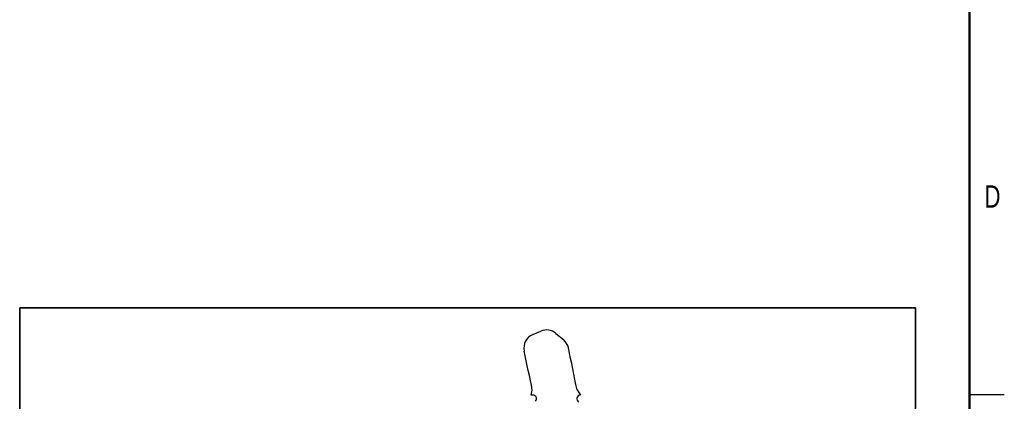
# Model space of a CAD drawing. Header units: inches. Extents: x 0.1 to 87.3, y 0.1 to 33.9.
# Tile 100 of 161: x 33.3 to 43.9, y 12.7 to 16.8. Entities that reach past the tile are written whole.
import ezdxf

# ---------------------------------------------------------------- set-up
doc = ezdxf.new("R2010")
doc.units = ezdxf.units.IN
doc.header["$MEASUREMENT"] = 0
doc.layers.add('BOARDER_2', color=5, linetype='Continuous', lineweight=35)
doc.styles.add('SLDTEXTSTYLE0', font='TXT', dxfattribs={"width": 0.75})

msp = doc.modelspace()

# ---------------------------------------------------------------- linework, layer by layer
at = {"color": 7, "linetype": 'Continuous', "lineweight": 50}
msp.add_line((43.5, 33.5), (43.5, 0.5), dxfattribs=at)
at = {"color": 7, "linetype": 'Continuous', "lineweight": 25}
for p, q in [((38.803543, 13.394449), (38.889944, 13.43043)), ((38.803543, 13.394449), (38.889944, 13.43043)), ((39.051054, 13.406238), (39.13237, 13.338757)), ((39.051054, 13.406238), (39.13237, 13.338757)), ((38.78645, 12.740258), (38.79725, 12.795495)), ((38.78645, 12.740258), (38.79725, 12.795495)), ((39.278295, 12.798853), (39.314972, 12.743616)), ((39.278295, 12.798853), (39.314972, 12.743616)), ((43.5, 12.75), (43.875, 12.75))]:
    msp.add_line(p, q, dxfattribs=at)
for centre, radius, start, end in [((38.864085, 13.249071), 0.15748, 112.6090658, 192.0762539), ((38.864085, 13.249071), 0.15748, 112.6090658, 192.0762539), ((38.950486, 13.285052), 0.15748, 50.3118642, 112.6090658), ((38.950486, 13.285052), 0.15748, 50.3118642, 112.6090658), ((39.031802, 13.217571), 0.15748, 11.9640122, 50.3118642), ((39.031802, 13.217571), 0.15748, 11.9640122, 50.3118642), ((6.126906, 6.245018), 33.793008, 11.1828408, 11.9640122), ((6.126906, 6.245018), 33.793008, 11.1828408, 11.9640122), ((6.126906, 6.245018), 33.320567, 11.3375985, 12.0762539), ((6.126906, 6.245018), 33.320567, 11.3375985, 12.0762539), ((38.802383, 12.704256), 0.03937, 314.490177, 113.8720705), ((38.802383, 12.704256), 0.03937, 314.490177, 113.8720705), ((39.315857, 12.704256), 0.03937, 91.2894187, 240.4968224), ((39.315857, 12.704256), 0.03937, 91.2894187, 240.4968224)]:
    msp.add_arc(centre, radius, start, end, dxfattribs=at)
at = {"layer": 'BOARDER_2'}
for p, q in [((33.282262, 13.679154), (42.918556, 13.679154)), ((33.282262, 13.679154), (33.282262, 3.608503)), ((42.918556, 13.679154), (42.918556, 3.608503))]:
    msp.add_line(p, q, dxfattribs=at)

# ---------------------------------------------------------------- texts
at = {"color": 7, "linetype": 'Continuous', "lineweight": 0, "insert": (43.74725, 14.997586), "char_height": 0.24, "attachment_point": 2, "style": 'SLDTEXTSTYLE0'}
msp.add_mtext('D', dxfattribs=at)

doc.saveas('drawing.dxf')
